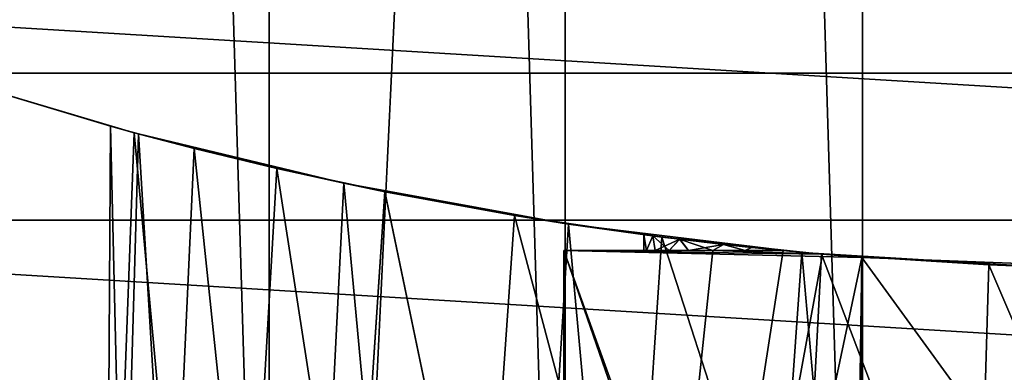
# Model space of a CAD drawing. Header units: millimetres. Extents: x -128 to 173, y -40 to 30.
# Tile 30 of 256: x -79.262 to -76.877, y -9.794 to -8.941. Entities that reach past the tile are written whole.
import ezdxf

# ---------------------------------------------------------------- set-up
doc = ezdxf.new("R2010")
doc.units = ezdxf.units.MM
doc.header["$LTSCALE"] = 56.728605
for name, color, linetype in [('157', 7, 'CONTINUOUS'), ('160', 7, 'CONTINUOUS'), ('161', 7, 'CONTINUOUS'), ('166', 7, 'CONTINUOUS'), ('170', 7, 'CONTINUOUS'), ('171', 7, 'CONTINUOUS'), ('172', 7, 'CONTINUOUS'), ('173', 7, 'CONTINUOUS'), ('176', 7, 'CONTINUOUS'), ('177', 7, 'CONTINUOUS'), ('188', 7, 'CONTINUOUS'), ('195', 7, 'CONTINUOUS'), ('196', 7, 'CONTINUOUS'), ('203', 7, 'CONTINUOUS'), ('204', 7, 'CONTINUOUS'), ('4', 7, 'CONTINUOUS'), ('55', 7, 'CONTINUOUS'), ('68', 7, 'CONTINUOUS')]:
    doc.layers.add(name, color=color, linetype=linetype)

msp = doc.modelspace()

# ---------------------------------------------------------------- linework, layer by layer
at = {"layer": '157', "color": 7, "linetype": 'CONTINUOUS'}
for points in [[(-76.5, -12, -47.6), (-76.5, 12, -47.6), (-77.2203, 11.9784, -47.6), (-76.5, -12, -47.6)], [(-77.9404, 11.9132, -47.6), (-77.2203, -11.9784, -47.6), (-77.2203, 11.9784, -47.6), (-77.9404, 11.9132, -47.6)], [(-77.2203, -11.9784, -47.6), (-76.5, -12, -47.6), (-77.2203, 11.9784, -47.6), (-77.2203, -11.9784, -47.6)], [(-78.657, 11.8045, -47.6), (-77.9405, -11.9132, -47.6), (-77.9404, 11.9132, -47.6), (-78.657, 11.8045, -47.6)], [(-77.9405, -11.9132, -47.6), (-77.2203, -11.9784, -47.6), (-77.9404, 11.9132, -47.6), (-77.9405, -11.9132, -47.6)], [(-79.3665, 11.6526, -47.6), (-78.657, -11.8045, -47.6), (-78.657, 11.8045, -47.6), (-79.3665, 11.6526, -47.6)], [(-78.657, -11.8045, -47.6), (-77.9405, -11.9132, -47.6), (-78.657, 11.8045, -47.6), (-78.657, -11.8045, -47.6)], [(-79.3665, -11.6526, -47.6), (-78.657, -11.8045, -47.6), (-79.3665, 11.6526, -47.6), (-79.3665, -11.6526, -47.6)]]:
    msp.add_3dface(points, dxfattribs=at)
at = {"layer": '160', "color": 7, "linetype": 'CONTINUOUS'}
for points in [[(-79.1161, -12.7341, -60.0741), (-79.5273, -12.6426, -60.4855), (-79.4384, -9.0801, -60.386), (-79.1161, -12.7341, -60.0741)], [(-78.9847, -9.2146, -59.9653), (-79.1161, -12.7341, -60.0741), (-79.4384, -9.0801, -60.386), (-78.9847, -9.2146, -59.9653)], [(-78.6513, -12.8208, -59.7277), (-79.1161, -12.7341, -60.0741), (-78.9847, -9.2146, -59.9653), (-78.6513, -12.8208, -59.7277)], [(-78.4768, -9.3368, -59.6226), (-78.6513, -12.8208, -59.7277), (-78.9847, -9.2146, -59.9653), (-78.4768, -9.3368, -59.6226)], [(-78.1454, -12.8954, -59.4541), (-78.6513, -12.8208, -59.7277), (-78.4768, -9.3368, -59.6226), (-78.1454, -12.8954, -59.4541)], [(-77.9327, -9.4356, -59.3654), (-78.1454, -12.8954, -59.4541), (-78.4768, -9.3368, -59.6226), (-77.9327, -9.4356, -59.3654)], [(-77.6115, -12.9524, -59.2575), (-78.1454, -12.8954, -59.4541), (-77.9327, -9.4356, -59.3654), (-77.6115, -12.9524, -59.2575)], [(-77.3672, -9.5043, -59.1951), (-77.6115, -12.9524, -59.2575), (-77.9327, -9.4356, -59.3654), (-77.3672, -9.5043, -59.1951)], [(-77.0598, -12.9879, -59.1394), (-77.6115, -12.9524, -59.2575), (-77.3672, -9.5043, -59.1951), (-77.0598, -12.9879, -59.1394)], [(-76.7903, -9.5393, -59.1105), (-77.0598, -12.9879, -59.1394), (-77.3672, -9.5043, -59.1951), (-76.7903, -9.5393, -59.1105)], [(-76.5, -13, -59.1), (-77.0598, -12.9879, -59.1394), (-76.7903, -9.5393, -59.1105), (-76.5, -13, -59.1)]]:
    msp.add_3dface(points, dxfattribs=at)
at = {"layer": '161', "color": 7, "linetype": 'CONTINUOUS'}
for points in [[(-79.5273, -12.6426, -65.7145), (-79.1161, -12.7341, -66.1259), (-79.4384, -9.0801, -65.814), (-79.5273, -12.6426, -65.7145)], [(-79.4384, -9.0801, -65.814), (-79.1161, -12.7341, -66.1259), (-78.9847, -9.2146, -66.2347), (-79.4384, -9.0801, -65.814)], [(-79.1161, -12.7341, -66.1259), (-78.6513, -12.8208, -66.4723), (-78.9847, -9.2146, -66.2347), (-79.1161, -12.7341, -66.1259)], [(-78.9847, -9.2146, -66.2347), (-78.6513, -12.8208, -66.4723), (-78.4768, -9.3368, -66.5774), (-78.9847, -9.2146, -66.2347)], [(-78.6513, -12.8208, -66.4723), (-78.1454, -12.8954, -66.7459), (-78.4768, -9.3368, -66.5774), (-78.6513, -12.8208, -66.4723)], [(-78.4768, -9.3368, -66.5774), (-78.1454, -12.8954, -66.7459), (-77.9327, -9.4356, -66.8346), (-78.4768, -9.3368, -66.5774)], [(-78.1454, -12.8954, -66.7459), (-77.6114, -12.9524, -66.9425), (-77.9327, -9.4356, -66.8346), (-78.1454, -12.8954, -66.7459)], [(-77.9327, -9.4356, -66.8346), (-77.6114, -12.9524, -66.9425), (-77.3672, -9.5043, -67.0049), (-77.9327, -9.4356, -66.8346)], [(-77.6114, -12.9524, -66.9425), (-77.0598, -12.9879, -67.0606), (-77.3672, -9.5043, -67.0049), (-77.6114, -12.9524, -66.9425)], [(-77.3672, -9.5043, -67.0049), (-77.0598, -12.9879, -67.0606), (-76.7903, -9.5393, -67.0895), (-77.3672, -9.5043, -67.0049)], [(-77.0598, -12.9879, -67.0606), (-76.5, -13, -67.1), (-76.7903, -9.5393, -67.0895), (-77.0598, -12.9879, -67.0606)]]:
    msp.add_3dface(points, dxfattribs=at)
at = {"layer": '166', "color": 7, "linetype": 'CONTINUOUS'}
for points in [[(-79.05, -10.5, -63.1), (-79.0113, -10.5, -62.6572), (-79.0416, -9.1991, -62.8927), (-79.05, -10.5, -63.1)], [(-79.0113, -10.5, -63.5428), (-79.05, -10.5, -63.1), (-79.0416, -9.1991, -63.3073), (-79.0113, -10.5, -63.5428)], [(-79.0416, -9.1991, -63.3073), (-79.05, -10.5, -63.1), (-79.0416, -9.1991, -62.8927), (-79.0416, -9.1991, -63.3073)], [(-79.0416, -9.1991, -62.8927), (-79.0113, -10.5, -62.6572), (-78.974, -9.2175, -62.4822), (-79.0416, -9.1991, -62.8927)], [(-78.974, -9.2175, -63.7178), (-79.0113, -10.5, -63.5428), (-79.0416, -9.1991, -63.3073), (-78.974, -9.2175, -63.7178)], [(-79.0113, -10.5, -62.6572), (-78.8962, -10.5, -62.2279), (-78.974, -9.2175, -62.4822), (-79.0113, -10.5, -62.6572)], [(-78.8962, -10.5, -63.9721), (-79.0113, -10.5, -63.5428), (-78.974, -9.2175, -63.7178), (-78.8962, -10.5, -63.9721)], [(-78.974, -9.2175, -62.4822), (-78.8962, -10.5, -62.2279), (-78.8393, -9.2526, -62.085), (-78.974, -9.2175, -62.4822)], [(-78.8393, -9.2526, -64.1151), (-78.8962, -10.5, -63.9721), (-78.974, -9.2175, -63.7178), (-78.8393, -9.2526, -64.1151)], [(-78.8962, -10.5, -62.2279), (-78.7084, -10.5, -61.825), (-78.8393, -9.2526, -62.085), (-78.8962, -10.5, -62.2279)], [(-78.7084, -10.5, -64.375), (-78.8962, -10.5, -63.9721), (-78.8393, -9.2526, -64.1151), (-78.7084, -10.5, -64.375)], [(-78.8393, -9.2526, -62.085), (-78.7084, -10.5, -61.825), (-78.6389, -9.301, -61.7116), (-78.8393, -9.2526, -62.085)], [(-78.6389, -9.301, -64.4884), (-78.7084, -10.5, -64.375), (-78.8393, -9.2526, -64.1151), (-78.6389, -9.301, -64.4884)], [(-78.7084, -10.5, -61.825), (-78.4534, -10.5, -61.4609), (-78.6389, -9.301, -61.7116), (-78.7084, -10.5, -61.825)], [(-78.4534, -10.5, -64.7391), (-78.7084, -10.5, -64.375), (-78.6389, -9.301, -64.4884), (-78.4534, -10.5, -64.7391)], [(-78.6389, -9.301, -61.7116), (-78.4534, -10.5, -61.4609), (-78.3774, -9.3572, -61.3744), (-78.6389, -9.301, -61.7116)], [(-78.3774, -9.3573, -64.8256), (-78.4534, -10.5, -64.7391), (-78.6389, -9.301, -64.4884), (-78.3774, -9.3573, -64.8256)], [(-78.4534, -10.5, -61.4609), (-78.1391, -10.5, -61.1466), (-78.3774, -9.3572, -61.3744), (-78.4534, -10.5, -61.4609)], [(-78.1391, -10.5, -65.0534), (-78.4534, -10.5, -64.7391), (-78.3774, -9.3573, -64.8256), (-78.1391, -10.5, -65.0534)], [(-78.3774, -9.3572, -61.3744), (-78.1391, -10.5, -61.1466), (-78.0629, -9.4149, -61.0851), (-78.3774, -9.3572, -61.3744)], [(-78.0628, -9.4149, -65.1149), (-78.1391, -10.5, -65.0534), (-78.3774, -9.3573, -64.8256), (-78.0628, -9.4149, -65.1149)], [(-78.1391, -10.5, -61.1466), (-77.775, -10.5, -60.8916), (-78.0629, -9.4149, -61.0851), (-78.1391, -10.5, -61.1466)], [(-77.775, -10.5, -65.3084), (-78.1391, -10.5, -65.0534), (-78.0628, -9.4149, -65.1149), (-77.775, -10.5, -65.3084)], [(-78.0629, -9.4149, -61.0851), (-77.775, -10.5, -60.8916), (-77.7063, -9.4672, -60.8534), (-78.0629, -9.4149, -61.0851)], [(-77.7063, -9.4672, -65.3466), (-77.775, -10.5, -65.3084), (-78.0628, -9.4149, -65.1149), (-77.7063, -9.4672, -65.3466)], [(-77.775, -10.5, -60.8916), (-77.3722, -10.5, -60.7038), (-77.7063, -9.4672, -60.8534), (-77.775, -10.5, -60.8916)], [(-77.3722, -10.5, -65.4962), (-77.775, -10.5, -65.3084), (-77.7063, -9.4672, -65.3466), (-77.3722, -10.5, -65.4962)], [(-77.7063, -9.4672, -60.8534), (-77.3722, -10.5, -60.7038), (-77.3196, -9.5085, -60.6853), (-77.7063, -9.4672, -60.8534)], [(-77.3196, -9.5085, -65.5147), (-77.3722, -10.5, -65.4962), (-77.7063, -9.4672, -65.3466), (-77.3196, -9.5085, -65.5147)], [(-77.3722, -10.5, -60.7038), (-76.9428, -10.5, -60.5887), (-77.3196, -9.5085, -60.6853), (-77.3722, -10.5, -60.7038)], [(-76.9428, -10.5, -65.6113), (-77.3722, -10.5, -65.4962), (-77.3196, -9.5085, -65.5147), (-76.9428, -10.5, -65.6113)], [(-77.3196, -9.5085, -60.6853), (-76.9428, -10.5, -60.5887), (-76.9143, -9.5347, -60.5839), (-77.3196, -9.5085, -60.6853)], [(-76.9142, -9.5347, -65.6161), (-76.9428, -10.5, -65.6113), (-77.3196, -9.5085, -65.5147), (-76.9142, -9.5347, -65.6161)], [(-76.9428, -10.5, -60.5887), (-76.5, -10.5, -60.55), (-76.9143, -9.5347, -60.5839), (-76.9428, -10.5, -60.5887)], [(-76.5, -9.5437, -65.65), (-76.9428, -10.5, -65.6113), (-76.9142, -9.5347, -65.6161), (-76.5, -9.5437, -65.65)], [(-76.5, -10.5, -60.55), (-76.5, -9.5437, -60.55), (-76.9143, -9.5347, -60.5839), (-76.5, -10.5, -60.55)], [(-76.5, -10.5, -65.65), (-76.9428, -10.5, -65.6113), (-76.5, -9.5437, -65.65), (-76.5, -10.5, -65.65)]]:
    msp.add_3dface(points, dxfattribs=at)
at = {"layer": '170', "color": 7, "linetype": 'CONTINUOUS'}
for points in [[(-77.75, -9.5, -63.1), (-77.7432, -9.5, -63.2307), (-77.75, -9.4615, -63.0997), (-77.75, -9.5, -63.1)], [(-77.75, -9.4615, -63.0997), (-77.7432, -9.5, -63.2307), (-77.7282, -9.4644, -63.3326), (-77.75, -9.4615, -63.0997)], [(-77.7432, -9.5, -62.9693), (-77.75, -9.5, -63.1), (-77.75, -9.4615, -63.0997), (-77.7432, -9.5, -62.9693)], [(-77.728, -9.4644, -62.8667), (-77.7432, -9.5, -62.9693), (-77.75, -9.4615, -63.0997), (-77.728, -9.4644, -62.8667)], [(-77.7432, -9.5, -63.2307), (-77.7227, -9.5, -63.3599), (-77.7282, -9.4644, -63.3326), (-77.7432, -9.5, -63.2307)], [(-77.7227, -9.5, -62.8401), (-77.7432, -9.5, -62.9693), (-77.728, -9.4644, -62.8667), (-77.7227, -9.5, -62.8401)], [(-77.7227, -9.5, -63.3599), (-77.6888, -9.5, -63.4863), (-77.7282, -9.4644, -63.3326), (-77.7227, -9.5, -63.3599)], [(-77.7282, -9.4644, -63.3326), (-77.6888, -9.5, -63.4863), (-77.6632, -9.4726, -63.5578), (-77.7282, -9.4644, -63.3326)], [(-77.6629, -9.4726, -62.6415), (-77.7227, -9.5, -62.8401), (-77.728, -9.4644, -62.8667), (-77.6629, -9.4726, -62.6415)], [(-77.6888, -9.5, -62.7137), (-77.7227, -9.5, -62.8401), (-77.6629, -9.4726, -62.6415), (-77.6888, -9.5, -62.7137)], [(-77.6888, -9.5, -63.4863), (-77.6419, -9.5, -63.6084), (-77.6632, -9.4726, -63.5578), (-77.6888, -9.5, -63.4863)], [(-77.6419, -9.5, -62.5916), (-77.6888, -9.5, -62.7137), (-77.6629, -9.4726, -62.6415), (-77.6419, -9.5, -62.5916)], [(-77.6419, -9.5, -63.6084), (-77.5825, -9.5, -63.725), (-77.6632, -9.4726, -63.5578), (-77.6419, -9.5, -63.6084)], [(-77.6632, -9.4726, -63.5578), (-77.5825, -9.5, -63.725), (-77.5569, -9.485, -63.7674), (-77.6632, -9.4726, -63.5578)], [(-77.5565, -9.4851, -62.432), (-77.6419, -9.5, -62.5916), (-77.6629, -9.4726, -62.6415), (-77.5565, -9.4851, -62.432)], [(-77.5825, -9.5, -62.475), (-77.6419, -9.5, -62.5916), (-77.5565, -9.4851, -62.432), (-77.5825, -9.5, -62.475)], [(-77.5825, -9.5, -63.725), (-77.5041, -9.5, -63.8445), (-77.5569, -9.485, -63.7674), (-77.5825, -9.5, -63.725)], [(-77.5041, -9.5, -62.3555), (-77.5825, -9.5, -62.475), (-77.5565, -9.4851, -62.432), (-77.5041, -9.5, -62.3555)], [(-77.5569, -9.485, -63.7674), (-77.5041, -9.5, -63.8445), (-77.4893, -9.4923, -63.8641), (-77.5569, -9.485, -63.7674)], [(-77.4126, -9.5, -62.2458), (-77.5041, -9.5, -62.3555), (-77.5565, -9.4851, -62.432), (-77.4126, -9.5, -62.2458)], [(-77.5041, -9.5, -63.8445), (-77.4126, -9.5, -63.9542), (-77.4893, -9.4923, -63.8641), (-77.5041, -9.5, -63.8445)]]:
    msp.add_3dface(points, dxfattribs=at)
at = {"layer": '171', "color": 7, "linetype": 'CONTINUOUS'}
for points in [[(-77.5825, -9.5, -63.725), (-77.6419, -9.5, -63.6084), (-77.9434, -9.5, -63.1), (-77.5825, -9.5, -63.725)], [(-77.6419, -9.5, -63.6084), (-77.6888, -9.5, -63.4863), (-77.9434, -9.5, -63.1), (-77.6419, -9.5, -63.6084)], [(-77.6888, -9.5, -63.4863), (-77.7227, -9.5, -63.3599), (-77.9434, -9.5, -63.1), (-77.6888, -9.5, -63.4863)], [(-77.7227, -9.5, -63.3599), (-77.7432, -9.5, -63.2307), (-77.9434, -9.5, -63.1), (-77.7227, -9.5, -63.3599)], [(-77.7432, -9.5, -63.2307), (-77.75, -9.5, -63.1), (-77.9434, -9.5, -63.1), (-77.7432, -9.5, -63.2307)], [(-77.75, -9.5, -63.1), (-77.7432, -9.5, -62.9693), (-77.9434, -9.5, -63.1), (-77.75, -9.5, -63.1)], [(-77.7432, -9.5, -62.9693), (-77.7227, -9.5, -62.8401), (-77.9434, -9.5, -63.1), (-77.7432, -9.5, -62.9693)], [(-77.7227, -9.5, -62.8401), (-77.6888, -9.5, -62.7137), (-77.9434, -9.5, -63.1), (-77.7227, -9.5, -62.8401)], [(-77.6888, -9.5, -62.7137), (-77.6419, -9.5, -62.5916), (-77.9434, -9.5, -63.1), (-77.6888, -9.5, -62.7137)], [(-77.6419, -9.5, -62.5916), (-77.5825, -9.5, -62.475), (-77.9434, -9.5, -63.1), (-77.6419, -9.5, -62.5916)]]:
    msp.add_3dface(points, dxfattribs=at)
at = {"layer": '172', "color": 7, "linetype": 'CONTINUOUS'}
for points in [[(-77.9434, -12.9254, -63.1), (-77.5825, -9.5, -63.725), (-77.9434, -9.5, -63.1), (-77.9434, -12.9254, -63.1)], [(-77.5825, -9.5, -63.725), (-77.9434, -12.9254, -63.1), (-77.4126, -9.5, -64.0194), (-77.5825, -9.5, -63.725)], [(-77.4126, -9.5, -64.0194), (-77.9434, -12.9254, -63.1), (-77.3172, -9.5087, -64.1845), (-77.4126, -9.5, -64.0194)], [(-77.9434, -12.9254, -63.1), (-77.2217, -9.5164, -64.35), (-77.3172, -9.5087, -64.1845), (-77.9434, -12.9254, -63.1)], [(-77.2217, -9.5164, -64.35), (-77.9434, -12.9254, -63.1), (-77.25, -11.5, -64.301), (-77.2217, -9.5164, -64.35)], [(-77.2217, -11.5, -64.35), (-77.2217, -9.5164, -64.35), (-77.25, -11.5, -64.301), (-77.2217, -11.5, -64.35)]]:
    msp.add_3dface(points, dxfattribs=at)
at = {"layer": '173', "color": 7, "linetype": 'CONTINUOUS'}
for points in [[(-77.2217, -9.5164, -64.35), (-77.2217, -11.5, -64.35), (-76.5, -9.5437, -64.35), (-77.2217, -9.5164, -64.35)], [(-75.7783, -9.5164, -64.35), (-77.2217, -11.5, -64.35), (-75.7783, -11.5, -64.35), (-75.7783, -9.5164, -64.35)], [(-77.2217, -11.5, -64.35), (-75.7783, -9.5164, -64.35), (-76.5, -9.5437, -64.35), (-77.2217, -11.5, -64.35)]]:
    msp.add_3dface(points, dxfattribs=at)
at = {"layer": '176', "color": 7, "linetype": 'CONTINUOUS'}
for points in [[(-76.5, -9.5437, -61.85), (-75.7783, -11.5, -61.85), (-77.2217, -9.5164, -61.85), (-76.5, -9.5437, -61.85)], [(-77.2217, -9.5164, -61.85), (-75.7783, -11.5, -61.85), (-77.2217, -11.5, -61.85), (-77.2217, -9.5164, -61.85)]]:
    msp.add_3dface(points, dxfattribs=at)
at = {"layer": '177', "color": 7, "linetype": 'CONTINUOUS'}
for points in [[(-77.9434, -12.9254, -63.1), (-77.9434, -9.5, -63.1), (-77.25, -11.5, -61.899), (-77.9434, -12.9254, -63.1)], [(-77.9434, -9.5, -63.1), (-77.5825, -9.5, -62.475), (-77.3172, -9.5087, -62.0155), (-77.9434, -9.5, -63.1)], [(-77.9434, -9.5, -63.1), (-77.2217, -9.5164, -61.85), (-77.2217, -11.5, -61.85), (-77.9434, -9.5, -63.1)], [(-77.2217, -9.5164, -61.85), (-77.9434, -9.5, -63.1), (-77.3172, -9.5087, -62.0155), (-77.2217, -9.5164, -61.85)], [(-77.9434, -9.5, -63.1), (-77.2217, -11.5, -61.85), (-77.25, -11.5, -61.899), (-77.9434, -9.5, -63.1)], [(-77.3172, -9.5087, -62.0155), (-77.5825, -9.5, -62.475), (-77.4126, -9.5, -62.1806), (-77.3172, -9.5087, -62.0155)]]:
    msp.add_3dface(points, dxfattribs=at)
at = {"layer": '188', "color": 7, "linetype": 'CONTINUOUS'}
for points in [[(-79.3517, 29.8642, -78.8), (-76.5, 30, -78.8), (-79.3517, -29.8642, -78.8), (-79.3517, 29.8642, -78.8)], [(-79.3517, -29.8642, -78.8), (-76.5, 30, -78.8), (-76.5, -30, -78.8), (-79.3517, -29.8642, -78.8)]]:
    msp.add_3dface(points, dxfattribs=at)
at = {"layer": '195', "color": 7, "linetype": 'CONTINUOUS'}
for points in [[(-77.5041, -9.5, -63.8445), (-77.5825, -9.5, -63.725), (-77.4126, -9.5, -64.0194), (-77.5041, -9.5, -63.8445)], [(-77.4126, -9.5, -63.9542), (-77.5041, -9.5, -63.8445), (-77.4126, -9.5, -64.0194), (-77.4126, -9.5, -63.9542)]]:
    msp.add_3dface(points, dxfattribs=at)
at = {"layer": '196', "color": 7, "linetype": 'CONTINUOUS'}
for points in [[(-77.5825, -9.5, -62.475), (-77.5041, -9.5, -62.3555), (-77.4126, -9.5, -62.1806), (-77.5825, -9.5, -62.475)], [(-77.5041, -9.5, -62.3555), (-77.4126, -9.5, -62.2458), (-77.4126, -9.5, -62.1806), (-77.5041, -9.5, -62.3555)]]:
    msp.add_3dface(points, dxfattribs=at)
at = {"layer": '203', "color": 7, "linetype": 'CONTINUOUS'}
for points in [[(-78.9847, -9.2146, -59.9653), (-79.4384, -9.0801, -60.386), (-79.0416, -9.1991, -62.8927), (-78.9847, -9.2146, -59.9653)], [(-79.4384, -9.0801, -60.386), (-79.4384, -9.0801, -65.814), (-78.9847, -9.2146, -66.2347), (-79.4384, -9.0801, -60.386)], [(-79.4384, -9.0801, -60.386), (-78.9847, -9.2146, -66.2347), (-79.0416, -9.1991, -63.3073), (-79.4384, -9.0801, -60.386)], [(-79.4384, -9.0801, -60.386), (-79.0416, -9.1991, -63.3073), (-79.0416, -9.1991, -62.8927), (-79.4384, -9.0801, -60.386)], [(-78.9847, -9.2146, -59.9653), (-79.0416, -9.1991, -62.8927), (-78.974, -9.2175, -62.4822), (-78.9847, -9.2146, -59.9653)], [(-78.9847, -9.2146, -66.2347), (-78.974, -9.2175, -63.7178), (-79.0416, -9.1991, -63.3073), (-78.9847, -9.2146, -66.2347)], [(-78.4768, -9.3368, -59.6226), (-78.9847, -9.2146, -59.9653), (-78.6389, -9.301, -61.7116), (-78.4768, -9.3368, -59.6226)], [(-78.9847, -9.2146, -59.9653), (-78.974, -9.2175, -62.4822), (-78.8393, -9.2526, -62.085), (-78.9847, -9.2146, -59.9653)], [(-78.9847, -9.2146, -59.9653), (-78.8393, -9.2526, -62.085), (-78.6389, -9.301, -61.7116), (-78.9847, -9.2146, -59.9653)], [(-78.9847, -9.2146, -66.2347), (-78.4768, -9.3368, -66.5774), (-78.974, -9.2175, -63.7178), (-78.9847, -9.2146, -66.2347)], [(-78.4768, -9.3368, -66.5774), (-78.8393, -9.2526, -64.1151), (-78.974, -9.2175, -63.7178), (-78.4768, -9.3368, -66.5774)], [(-78.4768, -9.3368, -66.5774), (-78.6389, -9.301, -64.4884), (-78.8393, -9.2526, -64.1151), (-78.4768, -9.3368, -66.5774)], [(-78.4768, -9.3368, -59.6226), (-78.6389, -9.301, -61.7116), (-78.3774, -9.3572, -61.3744), (-78.4768, -9.3368, -59.6226)], [(-78.4768, -9.3368, -66.5774), (-78.3774, -9.3573, -64.8256), (-78.6389, -9.301, -64.4884), (-78.4768, -9.3368, -66.5774)], [(-77.9327, -9.4356, -59.3654), (-78.4768, -9.3368, -59.6226), (-78.0629, -9.4149, -61.0851), (-77.9327, -9.4356, -59.3654)], [(-78.4768, -9.3368, -59.6226), (-78.3774, -9.3572, -61.3744), (-78.0629, -9.4149, -61.0851), (-78.4768, -9.3368, -59.6226)], [(-78.4768, -9.3368, -66.5774), (-77.9327, -9.4356, -66.8346), (-78.3774, -9.3573, -64.8256), (-78.4768, -9.3368, -66.5774)], [(-77.9327, -9.4356, -66.8346), (-78.0628, -9.4149, -65.1149), (-78.3774, -9.3573, -64.8256), (-77.9327, -9.4356, -66.8346)], [(-77.9327, -9.4356, -59.3654), (-78.0629, -9.4149, -61.0851), (-77.7063, -9.4672, -60.8534), (-77.9327, -9.4356, -59.3654)], [(-77.9327, -9.4356, -66.8346), (-77.7063, -9.4672, -65.3466), (-78.0628, -9.4149, -65.1149), (-77.9327, -9.4356, -66.8346)], [(-77.3672, -9.5043, -59.1951), (-77.9327, -9.4356, -59.3654), (-77.7063, -9.4672, -60.8534), (-77.3672, -9.5043, -59.1951)], [(-77.9327, -9.4356, -66.8346), (-77.3672, -9.5043, -67.0049), (-77.7063, -9.4672, -65.3466), (-77.9327, -9.4356, -66.8346)], [(-77.3672, -9.5043, -59.1951), (-77.7063, -9.4672, -60.8534), (-77.3196, -9.5085, -60.6853), (-77.3672, -9.5043, -59.1951)], [(-77.3672, -9.5043, -67.0049), (-77.3196, -9.5085, -65.5147), (-77.7063, -9.4672, -65.3466), (-77.3672, -9.5043, -67.0049)], [(-76.7903, -9.5393, -59.1105), (-77.3672, -9.5043, -59.1951), (-76.9143, -9.5347, -60.5839), (-76.7903, -9.5393, -59.1105)], [(-77.3672, -9.5043, -59.1951), (-77.3196, -9.5085, -60.6853), (-76.9143, -9.5347, -60.5839), (-77.3672, -9.5043, -59.1951)], [(-77.3672, -9.5043, -67.0049), (-76.7903, -9.5393, -67.0895), (-77.3196, -9.5085, -65.5147), (-77.3672, -9.5043, -67.0049)], [(-76.7903, -9.5393, -67.0895), (-76.9142, -9.5347, -65.6161), (-77.3196, -9.5085, -65.5147), (-76.7903, -9.5393, -67.0895)], [(-76.5, -9.5437, -60.55), (-76.7903, -9.5393, -59.1105), (-76.9143, -9.5347, -60.5839), (-76.5, -9.5437, -60.55)], [(-76.7903, -9.5393, -67.0895), (-76.5, -9.5437, -65.65), (-76.9142, -9.5347, -65.6161), (-76.7903, -9.5393, -67.0895)]]:
    msp.add_3dface(points, dxfattribs=at)
at = {"layer": '204', "color": 7, "linetype": 'CONTINUOUS'}
for points in [[(-77.728, -9.4644, -62.8667), (-77.75, -9.4615, -63.0997), (-77.7282, -9.4644, -63.3326), (-77.728, -9.4644, -62.8667)], [(-77.728, -9.4644, -62.8667), (-77.7282, -9.4644, -63.3326), (-77.6632, -9.4726, -63.5578), (-77.728, -9.4644, -62.8667)], [(-77.6629, -9.4726, -62.6415), (-77.728, -9.4644, -62.8667), (-77.6632, -9.4726, -63.5578), (-77.6629, -9.4726, -62.6415)], [(-77.6629, -9.4726, -62.6415), (-77.6632, -9.4726, -63.5578), (-77.5569, -9.485, -63.7674), (-77.6629, -9.4726, -62.6415)], [(-77.5565, -9.4851, -62.432), (-77.6629, -9.4726, -62.6415), (-77.5569, -9.485, -63.7674), (-77.5565, -9.4851, -62.432)], [(-77.5565, -9.4851, -62.432), (-77.5569, -9.485, -63.7674), (-77.4893, -9.4923, -63.8641), (-77.5565, -9.4851, -62.432)], [(-77.4126, -9.5, -63.9542), (-77.4126, -9.5, -62.2458), (-77.5565, -9.4851, -62.432), (-77.4126, -9.5, -63.9542)], [(-77.4126, -9.5, -63.9542), (-77.5565, -9.4851, -62.432), (-77.4893, -9.4923, -63.8641), (-77.4126, -9.5, -63.9542)], [(-77.4126, -9.5, -62.2458), (-77.4126, -9.5, -63.9542), (-77.3172, -9.5087, -64.1845), (-77.4126, -9.5, -62.2458)], [(-77.4126, -9.5, -63.9542), (-77.4126, -9.5, -64.0194), (-77.3172, -9.5087, -64.1845), (-77.4126, -9.5, -63.9542)], [(-77.4126, -9.5, -62.2458), (-77.3172, -9.5087, -64.1845), (-77.4126, -9.5, -62.1806), (-77.4126, -9.5, -62.2458)], [(-77.3172, -9.5087, -64.1845), (-77.3172, -9.5087, -62.0155), (-77.4126, -9.5, -62.1806), (-77.3172, -9.5087, -64.1845)], [(-77.3172, -9.5087, -64.1845), (-77.2217, -9.5164, -64.35), (-77.3172, -9.5087, -62.0155), (-77.3172, -9.5087, -64.1845)], [(-77.2217, -9.5164, -64.35), (-77.2217, -9.5164, -61.85), (-77.3172, -9.5087, -62.0155), (-77.2217, -9.5164, -64.35)], [(-77.2217, -9.5164, -64.35), (-76.5, -9.5437, -64.35), (-77.2217, -9.5164, -61.85), (-77.2217, -9.5164, -64.35)], [(-76.5, -9.5437, -64.35), (-76.5, -9.5437, -61.85), (-77.2217, -9.5164, -61.85), (-76.5, -9.5437, -64.35)]]:
    msp.add_3dface(points, dxfattribs=at)
at = {"layer": '4', "color": 7, "linetype": 'CONTINUOUS'}
for points in [[(127.5, -9.0702, 21.136), (127.5, -6.8854, 21.9452), (-127.5, -9.0702, 21.136), (127.5, -9.0702, 21.136)], [(-127.5, -9.0702, 21.136), (127.5, -6.8854, 21.9452), (-127.5, -6.8854, 21.9452), (-127.5, -9.0702, 21.136)], [(127.5, -11.1619, 20.11), (127.5, -9.0702, 21.136), (-127.5, -11.1619, 20.11), (127.5, -11.1619, 20.11)], [(-127.5, -11.1619, 20.11), (127.5, -9.0702, 21.136), (-127.5, -9.0702, 21.136), (-127.5, -11.1619, 20.11)]]:
    msp.add_3dface(points, dxfattribs=at)
at = {"layer": '55', "color": 7, "linetype": 'CONTINUOUS'}
for points in [[(-81.4469, -9.4266, -47.1), (-82.5469, -8.7617, -47.1), (-71.5531, -9.4266, -47.1), (-81.4469, -9.4266, -47.1)], [(-71.5531, -9.4266, -47.1), (-82.5469, -8.7617, -47.1), (-70.4531, -8.7617, -47.1), (-71.5531, -9.4266, -47.1)], [(-80.2746, -9.9541, -47.1), (-81.4469, -9.4266, -47.1), (-72.7254, -9.9541, -47.1), (-80.2746, -9.9541, -47.1)], [(-72.7254, -9.9541, -47.1), (-81.4469, -9.4266, -47.1), (-71.5531, -9.4266, -47.1), (-72.7254, -9.9541, -47.1)]]:
    msp.add_3dface(points, dxfattribs=at)
at = {"layer": '68', "color": 7, "linetype": 'CONTINUOUS'}
for points in [[(-86.8301, -7.8923, -43.1), (-86.8098, -7.904, -43.3999), (-78.1699, -12.8923, -43.1), (-86.8301, -7.8923, -43.1)], [(-86.8301, -7.8923, -43.1), (-78.1699, -12.8923, -43.1), (-78.1699, -12.8923, -35.1), (-86.8301, -7.8923, -43.1)], [(-86.8301, -7.8923, -35.1), (-86.8301, -7.8923, -43.1), (-78.1699, -12.8923, -35.1), (-86.8301, -7.8923, -35.1)], [(-86.8098, -7.904, -34.8), (-86.8301, -7.8923, -35.1), (-78.1902, -12.8806, -34.8001), (-86.8098, -7.904, -34.8)], [(-86.8301, -7.8923, -35.1), (-78.1699, -12.8923, -35.1), (-78.1902, -12.8806, -34.8001), (-86.8301, -7.8923, -35.1)], [(-86.8098, -7.904, -43.3999), (-86.7479, -7.9398, -43.7007), (-78.1902, -12.8806, -43.4), (-86.8098, -7.904, -43.3999)], [(-78.1699, -12.8923, -43.1), (-86.8098, -7.904, -43.3999), (-78.1902, -12.8806, -43.4), (-78.1699, -12.8923, -43.1)], [(-86.7479, -7.9398, -34.4993), (-86.8098, -7.904, -34.8), (-78.2521, -12.8448, -34.4993), (-86.7479, -7.9398, -34.4993)], [(-86.8098, -7.904, -34.8), (-78.1902, -12.8806, -34.8001), (-78.2521, -12.8448, -34.4993), (-86.8098, -7.904, -34.8)], [(-86.7479, -7.9398, -43.7007), (-86.7167, -7.9578, -43.8039), (-78.2521, -12.8448, -43.7007), (-86.7479, -7.9398, -43.7007)], [(-86.7479, -7.9398, -43.7007), (-78.2521, -12.8448, -43.7007), (-78.1902, -12.8806, -43.4), (-86.7479, -7.9398, -43.7007)], [(-86.7176, -7.9573, -34.3989), (-86.7479, -7.9398, -34.4993), (-78.2824, -12.8274, -34.3989), (-86.7176, -7.9573, -34.3989)], [(-86.7479, -7.9398, -34.4993), (-78.2521, -12.8448, -34.4993), (-78.2824, -12.8274, -34.3989), (-86.7479, -7.9398, -34.4993)], [(-86.6414, -8.0013, -34.1968), (-86.7176, -7.9573, -34.3989), (-78.3587, -12.7833, -34.1965), (-86.6414, -8.0013, -34.1968)], [(-86.7176, -7.9573, -34.3989), (-78.2824, -12.8274, -34.3989), (-78.3587, -12.7833, -34.1965), (-86.7176, -7.9573, -34.3989)], [(-86.7167, -7.9578, -43.8039), (-86.6413, -8.0013, -44.0035), (-78.2833, -12.8268, -43.8039), (-86.7167, -7.9578, -43.8039)], [(-86.7167, -7.9578, -43.8039), (-78.2833, -12.8268, -43.8039), (-78.2521, -12.8448, -43.7007), (-86.7167, -7.9578, -43.8039)], [(-86.4854, -8.0913, -33.8931), (-86.6414, -8.0013, -34.1968), (-78.3587, -12.7833, -34.1965), (-86.4854, -8.0913, -33.8931)], [(-86.6413, -8.0013, -44.0035), (-86.4852, -8.0914, -44.3072), (-78.5146, -12.6933, -44.3069), (-86.6413, -8.0013, -44.0035)], [(-78.2833, -12.8268, -43.8039), (-86.6413, -8.0013, -44.0035), (-78.3586, -12.7833, -44.0032), (-78.2833, -12.8268, -43.8039)], [(-78.3586, -12.7833, -44.0032), (-86.6413, -8.0013, -44.0035), (-78.5146, -12.6933, -44.3069), (-78.3586, -12.7833, -44.0032)], [(-86.3632, -8.1619, -33.7079), (-86.4854, -8.0913, -33.8931), (-78.6368, -12.6227, -33.7079), (-86.3632, -8.1619, -33.7079)], [(-86.4854, -8.0913, -33.8931), (-78.3587, -12.7833, -34.1965), (-78.5148, -12.6932, -33.8928), (-86.4854, -8.0913, -33.8931)], [(-86.4854, -8.0913, -33.8931), (-78.5148, -12.6932, -33.8928), (-78.6368, -12.6227, -33.7079), (-86.4854, -8.0913, -33.8931)], [(-86.4852, -8.0914, -44.3072), (-86.3612, -8.163, -44.4949), (-78.5146, -12.6933, -44.3069), (-86.4852, -8.0914, -44.3072)], [(-86.2728, -8.2141, -33.5892), (-86.3632, -8.1619, -33.7079), (-78.7275, -12.5703, -33.5888), (-86.2728, -8.2141, -33.5892)], [(-86.3632, -8.1619, -33.7079), (-78.6368, -12.6227, -33.7079), (-78.7275, -12.5703, -33.5888), (-86.3632, -8.1619, -33.7079)], [(-86.3612, -8.163, -44.4949), (-86.2725, -8.2143, -44.6112), (-78.6388, -12.6216, -44.4948), (-86.3612, -8.163, -44.4949)], [(-86.3612, -8.163, -44.4949), (-78.6388, -12.6216, -44.4948), (-78.5146, -12.6933, -44.3069), (-86.3612, -8.163, -44.4949)], [(-85.9948, -8.3746, -33.2886), (-86.2728, -8.2141, -33.5892), (-78.7275, -12.5703, -33.5888), (-85.9948, -8.3746, -33.2886)], [(-86.2725, -8.2143, -44.6112), (-85.9942, -8.3749, -44.9119), (-79.0052, -12.41, -44.9114), (-86.2725, -8.2143, -44.6112)], [(-78.6388, -12.6216, -44.4948), (-86.2725, -8.2143, -44.6112), (-78.7273, -12.5705, -44.6108), (-78.6388, -12.6216, -44.4948)], [(-78.7273, -12.5705, -44.6108), (-86.2725, -8.2143, -44.6112), (-79.0052, -12.41, -44.9114), (-78.7273, -12.5705, -44.6108)], [(-85.9948, -8.3746, -33.2886), (-78.7275, -12.5703, -33.5888), (-79.0058, -12.4097, -33.2881), (-85.9948, -8.3746, -33.2886)], [(-85.9948, -8.3746, -33.2886), (-79.0058, -12.4097, -33.2881), (-79.2957, -12.2423, -33.0434), (-85.9948, -8.3746, -33.2886)], [(-85.9942, -8.3749, -44.9119), (-85.7009, -8.5443, -45.1592), (-79.0052, -12.41, -44.9114), (-85.9942, -8.3749, -44.9119)], [(-85.7009, -8.5443, -45.1592), (-79.2991, -12.2403, -45.1592), (-79.0052, -12.41, -44.9114), (-85.7009, -8.5443, -45.1592)]]:
    msp.add_3dface(points, dxfattribs=at)

doc.saveas('drawing.dxf')
